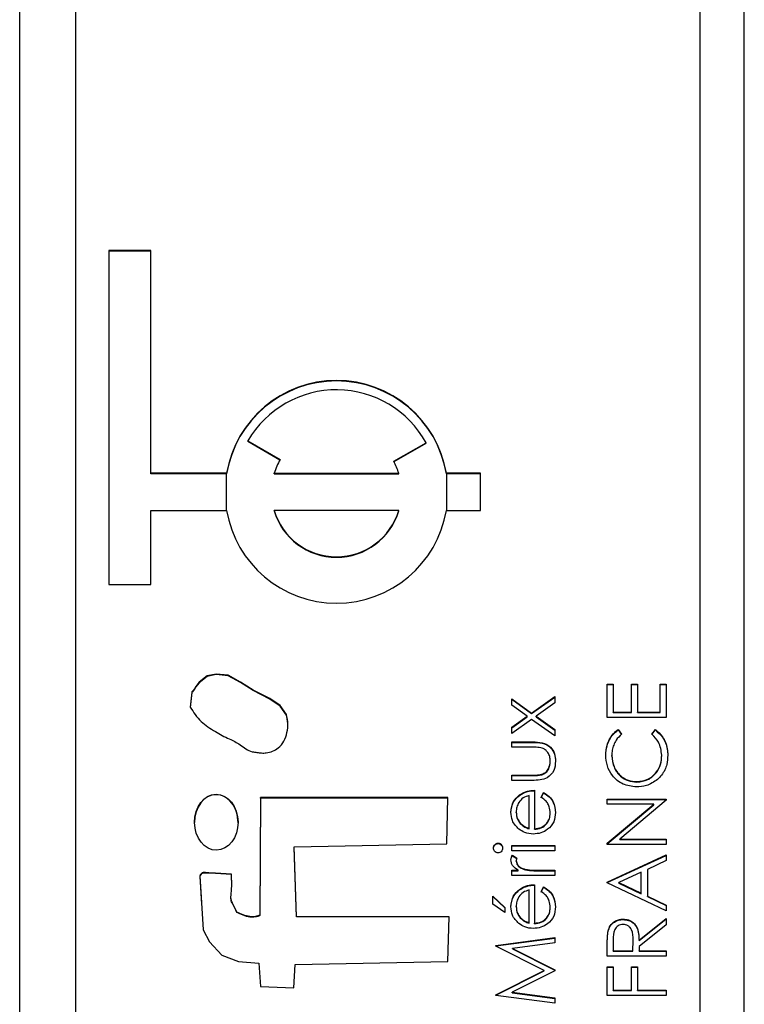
# Model space of a CAD drawing. Header units: millimetres. Extents: x 408 to 1448, y 79 to 1009.
# Tile 10 of 22: x 781.29 to 787.79, y 530.65 to 539.48. Entities that reach past the tile are written whole.
import ezdxf

# ---------------------------------------------------------------- set-up
doc = ezdxf.new("R2010")
doc.units = ezdxf.units.MM

msp = doc.modelspace()

# ---------------------------------------------------------------- linework, layer by layer
at = {"color": 7, "linetype": 'Continuous', "lineweight": 25}
for p, q in [((781.2888, 519.0018), (781.2888, 560.0018)), ((787.3888, 559.5892), (787.3888, 519.6239)), ((787.7888, 519.6239), (787.7888, 559.5892)), ((781.7888, 557.5909), (781.7888, 521.6221)), ((782.4638, 537.4084), (782.0888, 537.4084)), ((782.0888, 537.4084), (782.0888, 534.411)), ((782.4638, 537.4043), (782.0888, 537.4043)), ((782.4638, 535.4102), (782.4638, 537.4084)), ((783.3366, 535.7016), (783.6252, 535.5351)), ((783.3366, 535.6974), (783.3366, 535.7016)), ((783.3366, 535.6974), (783.6234, 535.5319)), ((784.6451, 535.518), (784.9339, 535.6846)), ((784.6468, 535.5148), (784.9339, 535.6804)), ((784.9339, 535.6804), (784.9339, 535.6846)), ((783.1444, 535.4102), (782.4638, 535.4102)), ((782.4638, 535.406), (782.4638, 535.4102)), ((783.1444, 535.406), (782.4638, 535.406)), ((783.1444, 535.406), (783.1444, 535.4102)), ((783.5714, 535.406), (783.5714, 535.4102)), ((783.5714, 535.4102), (784.6894, 535.4102)), ((783.5714, 535.406), (784.6894, 535.406)), ((784.6894, 535.406), (784.6894, 535.4102)), ((785.4221, 535.4102), (785.1164, 535.4102)), ((785.1164, 535.406), (785.1164, 535.4102)), ((785.4221, 535.406), (785.1164, 535.406)), ((785.4221, 535.0771), (785.4221, 535.4102)), ((782.4638, 534.411), (782.4638, 535.0771)), ((782.4638, 535.0771), (783.1444, 535.0771)), ((784.6894, 535.0771), (783.5714, 535.0771)), ((783.5714, 535.073), (783.5714, 535.0771)), ((784.6894, 535.073), (784.6894, 535.0771)), ((785.1164, 535.0771), (785.4221, 535.0771)), ((782.0888, 534.411), (782.4638, 534.411)), ((786.5596, 533.5177), (786.6139, 533.5177)), ((786.5596, 533.2195), (786.5596, 533.5177)), ((786.5596, 533.5136), (786.6139, 533.5136)), ((786.6139, 533.5177), (786.6139, 533.2669)), ((786.7767, 533.5177), (786.831, 533.5177)), ((786.7767, 533.2669), (786.7767, 533.5177)), ((786.7767, 533.5136), (786.831, 533.5136)), ((786.831, 533.5177), (786.831, 533.2669)), ((787.0345, 533.5177), (787.0888, 533.5177)), ((787.0345, 533.2669), (787.0345, 533.5177)), ((787.0345, 533.5136), (787.0888, 533.5136)), ((787.0888, 533.5177), (787.0888, 533.2195)), ((785.8811, 533.2585), (786.0888, 533.4065)), ((785.8811, 533.2543), (786.0888, 533.4023)), ((786.0888, 533.4065), (786.0888, 533.35)), ((785.7021, 533.3861), (785.8811, 533.2585)), ((785.7021, 533.3297), (785.7021, 533.3861)), ((785.7021, 533.382), (785.8811, 533.2543)), ((785.8416, 533.2302), (785.7021, 533.3297)), ((786.0888, 533.35), (785.9207, 533.2302)), ((783.6811, 533.2412), (783.6811, 533.2454)), ((785.7021, 533.1308), (785.8416, 533.2302)), ((785.7021, 533.1266), (785.8416, 533.2261)), ((785.8416, 533.2261), (785.8416, 533.2302)), ((785.8811, 533.2543), (785.8811, 533.2585)), ((785.9207, 533.2302), (786.0888, 533.1104)), ((785.9207, 533.2261), (785.9207, 533.2302)), ((785.9207, 533.2261), (786.0888, 533.1063)), ((787.0888, 533.2195), (786.5596, 533.2195)), ((786.6139, 533.2669), (786.7767, 533.2669)), ((786.6139, 533.2628), (786.6139, 533.2669)), ((786.6139, 533.2628), (786.7767, 533.2628)), ((786.7767, 533.2628), (786.7767, 533.2669)), ((786.831, 533.2669), (787.0345, 533.2669)), ((786.831, 533.2628), (786.831, 533.2669)), ((786.831, 533.2628), (787.0345, 533.2628)), ((787.0345, 533.2628), (787.0345, 533.2669)), ((785.8811, 533.2021), (785.7021, 533.0743)), ((785.7021, 533.0743), (785.7021, 533.1308)), ((786.0888, 533.054), (785.8811, 533.2021)), ((786.0888, 533.1104), (786.0888, 533.054)), ((786.6567, 533.111), (786.6885, 533.0695)), ((786.6567, 533.1069), (786.6567, 533.111)), ((786.6567, 533.1069), (786.6885, 533.0654)), ((786.9599, 533.0695), (786.9913, 533.111)), ((786.9599, 533.0654), (786.9913, 533.1069)), ((786.9913, 533.1069), (786.9913, 533.111)), ((785.7021, 532.9998), (785.8903, 532.9998)), ((785.7021, 532.9523), (785.7021, 532.9998)), ((785.7021, 532.9956), (785.8903, 532.9956)), ((785.8903, 532.9956), (785.8903, 532.9998)), ((785.8814, 532.9523), (785.7021, 532.9523)), ((786.6003, 532.8732), (786.6003, 532.8774)), ((787.0481, 532.8765), (787.0481, 532.8807)), ((786.0481, 532.8235), (786.0481, 532.8277)), ((785.7021, 532.7015), (785.8814, 532.7015)), ((785.7021, 532.6541), (785.7021, 532.7015)), ((785.7021, 532.6974), (785.8814, 532.6974)), ((785.8814, 532.6974), (785.8814, 532.7015)), ((785.9718, 532.7049), (785.9718, 532.709)), ((785.8868, 532.6541), (785.7021, 532.6541)), ((786.8247, 532.6392), (786.8247, 532.6433)), ((785.7714, 532.5197), (785.7714, 532.5239)), ((785.8581, 532.2252), (785.8581, 532.5185)), ((785.9056, 532.566), (785.9056, 532.2203)), ((785.9666, 532.5035), (785.9888, 532.5456)), ((785.9666, 532.4993), (785.9888, 532.5415)), ((785.9888, 532.5415), (785.9888, 532.5456)), ((783.4497, 532.5003), (783.4442, 531.4451)), ((783.4497, 532.4961), (783.4442, 531.4409)), ((785.1304, 532.5003), (783.4497, 532.5003)), ((783.4497, 532.4961), (783.4497, 532.5003)), ((785.1303, 532.4961), (783.4497, 532.4961)), ((785.1192, 532.0841), (785.1304, 532.5003)), ((786.5596, 532.4874), (787.0888, 532.4874)), ((786.5596, 532.44), (786.5596, 532.4874)), ((786.5596, 532.4833), (787.0888, 532.4833)), ((786.9761, 532.44), (786.5596, 532.44)), ((786.5596, 532.0907), (786.9761, 532.44)), ((786.5596, 532.0865), (786.9761, 532.4358)), ((787.0888, 532.4766), (786.6732, 532.1282)), ((786.9761, 532.4358), (786.9761, 532.44)), ((787.0888, 532.4874), (787.0888, 532.4766)), ((785.7428, 532.3666), (785.7428, 532.3708)), ((786.0481, 532.3571), (786.0481, 532.3612)), ((785.779, 532.267), (785.779, 532.2712)), ((785.8581, 532.2211), (785.8581, 532.2252)), ((785.9056, 532.2161), (785.9056, 532.2203)), ((783.7511, 532.0571), (785.1192, 532.0841)), ((785.5802, 532.0873), (785.5802, 532.0915)), ((785.7021, 532.0711), (786.0888, 532.0711)), ((785.7021, 532.0237), (785.7021, 532.0711)), ((786.0888, 532.0711), (786.0888, 532.0237)), ((786.5596, 532.0807), (786.5596, 532.0907)), ((787.0888, 532.0807), (786.5596, 532.0807)), ((786.6732, 532.1282), (787.0888, 532.1282)), ((786.6732, 532.124), (786.6732, 532.1282)), ((786.6732, 532.124), (787.0888, 532.124)), ((787.0888, 532.1282), (787.0888, 532.0807)), ((783.7715, 531.4331), (783.7511, 532.0571)), ((783.7511, 532.053), (783.7511, 532.0571)), ((783.7715, 531.429), (783.7511, 532.053)), ((785.7021, 532.067), (786.0888, 532.067)), ((786.0888, 532.0237), (785.7021, 532.0237)), ((785.7085, 531.983), (785.7497, 531.957)), ((785.7085, 531.9789), (785.7085, 531.983)), ((786.5596, 531.7418), (787.0888, 531.9858)), ((786.5596, 531.7377), (787.0888, 531.9817)), ((787.0888, 531.9858), (787.0888, 531.9343)), ((785.7085, 531.9789), (785.7497, 531.9528)), ((785.7428, 531.9286), (785.7428, 531.9327)), ((787.0888, 531.9343), (786.9192, 531.8561)), ((783.1875, 531.7604), (783.188, 531.8102)), ((783.188, 531.8102), (783.188, 531.8144)), ((785.7021, 531.8475), (785.759, 531.8475)), ((785.7021, 531.8), (785.7021, 531.8475)), ((785.7021, 531.8433), (785.759, 531.8433)), ((785.759, 531.8433), (785.759, 531.8475)), ((785.8261, 531.8518), (785.8261, 531.8559)), ((785.9588, 531.8475), (786.0888, 531.8475)), ((785.9588, 531.8433), (785.9588, 531.8475)), ((785.9588, 531.8433), (786.0888, 531.8433)), ((786.0888, 531.8475), (786.0888, 531.8)), ((786.8649, 531.8311), (786.6627, 531.7379)), ((786.8649, 531.6422), (786.8649, 531.8311)), ((786.9192, 531.8561), (786.9192, 531.6164)), ((786.0888, 531.8), (785.7021, 531.8)), ((785.9056, 531.7187), (785.9056, 531.373)), ((786.5596, 531.735), (786.5596, 531.7418)), ((787.0888, 531.4842), (786.5596, 531.735)), ((786.6627, 531.7337), (786.6627, 531.7379)), ((786.6627, 531.7379), (786.8649, 531.6422)), ((786.6627, 531.7337), (786.8649, 531.638)), ((785.7714, 531.6725), (785.7714, 531.6766)), ((785.8581, 531.378), (785.8581, 531.6712)), ((785.9666, 531.6562), (785.9888, 531.6983)), ((785.9666, 531.652), (785.9888, 531.6942)), ((785.9888, 531.6942), (785.9888, 531.6983)), ((786.8649, 531.638), (786.8649, 531.6422)), ((783.1846, 531.5924), (783.1846, 531.5882)), ((785.5325, 531.617), (785.641, 531.5154)), ((785.5325, 531.543), (785.5325, 531.617)), ((785.5325, 531.6128), (785.641, 531.5113)), ((785.641, 531.4679), (785.5325, 531.543)), ((786.9192, 531.6164), (787.0888, 531.536)), ((786.9192, 531.6123), (786.9192, 531.6164)), ((786.9192, 531.6123), (787.0888, 531.5319)), ((783.2357, 531.4688), (783.2357, 531.473)), ((785.641, 531.5154), (785.641, 531.4679)), ((785.7428, 531.5193), (785.7428, 531.5235)), ((786.0481, 531.5098), (786.0481, 531.5139)), ((787.0888, 531.536), (787.0888, 531.4842)), ((783.4442, 531.4409), (783.4442, 531.4451)), ((785.1399, 531.4304), (783.7715, 531.4331)), ((783.7715, 531.429), (783.7715, 531.4331)), ((785.1398, 531.4262), (783.7715, 531.429)), ((785.1286, 531.029), (785.1399, 531.4304)), ((785.779, 531.4198), (785.779, 531.4239)), ((785.8581, 531.3738), (785.8581, 531.378)), ((785.9056, 531.3688), (785.9056, 531.373)), ((786.7011, 531.4055), (786.7011, 531.4097)), ((786.8445, 531.2222), (787.0888, 531.4165)), ((786.8445, 531.2181), (787.0888, 531.4123)), ((787.0888, 531.4165), (787.0888, 531.3578)), ((786.5668, 531.299), (786.5668, 531.3031)), ((787.0888, 531.3578), (786.8445, 531.1636)), ((785.5596, 531.174), (786.0888, 531.2442)), ((785.5596, 531.1698), (786.0888, 531.24)), ((786.0888, 531.1965), (785.708, 531.1459)), ((786.0888, 531.2442), (786.0888, 531.1965)), ((786.6139, 531.2241), (786.6139, 531.125)), ((786.7903, 531.125), (786.791, 531.2218)), ((786.7903, 531.1208), (786.791, 531.2176)), ((786.791, 531.2218), (786.791, 531.2236)), ((786.791, 531.2176), (786.791, 531.2218)), ((786.8445, 531.2181), (786.8445, 531.2222)), ((785.5596, 531.1671), (785.5596, 531.174)), ((785.9938, 530.9493), (785.5596, 531.1671)), ((785.708, 531.1459), (786.0888, 530.955)), ((785.708, 531.1417), (785.708, 531.1459)), ((785.708, 531.1417), (786.0888, 530.9509)), ((786.5596, 531.0776), (786.5596, 531.1834)), ((786.6139, 531.125), (786.7903, 531.125)), ((786.6139, 531.1208), (786.6139, 531.125)), ((786.6139, 531.1208), (786.7903, 531.1208)), ((786.7903, 531.1208), (786.7903, 531.125)), ((786.8445, 531.1636), (786.8445, 531.125)), ((786.8445, 531.125), (787.0888, 531.125)), ((786.8445, 531.1208), (786.8445, 531.125)), ((786.8445, 531.1208), (787.0888, 531.1208)), ((787.0888, 531.125), (787.0888, 531.0776)), ((783.4331, 531.014), (783.4498, 530.8061)), ((783.7604, 531.0021), (785.1286, 531.029)), ((787.0888, 531.0776), (786.5596, 531.0776)), ((783.7474, 530.7939), (783.7604, 531.0021)), ((785.5596, 530.731), (785.9938, 530.9493)), ((785.5596, 530.7269), (785.9938, 530.9452)), ((786.0888, 530.9444), (785.7071, 530.7528)), ((785.9938, 530.9452), (785.9938, 530.9493)), ((786.0888, 530.955), (786.0888, 530.9444)), ((786.5596, 530.9827), (786.6139, 530.9827)), ((786.5596, 530.7251), (786.5596, 530.9827)), ((786.5596, 530.9785), (786.6139, 530.9785)), ((786.6139, 530.9827), (786.6139, 530.7725)), ((786.7767, 530.9827), (786.831, 530.9827)), ((786.7767, 530.7725), (786.7767, 530.9827)), ((786.7767, 530.9785), (786.831, 530.9785)), ((786.831, 530.9827), (786.831, 530.7725)), ((783.4498, 530.8061), (783.7474, 530.7939)), ((785.7071, 530.7528), (786.0888, 530.7022)), ((785.7071, 530.7486), (785.7071, 530.7528)), ((785.7071, 530.7486), (786.0888, 530.6981)), ((786.6139, 530.7725), (786.7767, 530.7725)), ((786.6139, 530.7684), (786.6139, 530.7725)), ((786.6139, 530.7684), (786.7767, 530.7684)), ((786.7767, 530.7684), (786.7767, 530.7725)), ((786.831, 530.7725), (787.0888, 530.7725)), ((786.831, 530.7684), (786.831, 530.7725)), ((786.831, 530.7684), (787.0888, 530.7684)), ((787.0888, 530.7725), (787.0888, 530.7251)), ((785.5596, 530.7243), (785.5596, 530.731)), ((786.0888, 530.6545), (785.5596, 530.7243)), ((786.0888, 530.7022), (786.0888, 530.6545)), ((787.0888, 530.7251), (786.5596, 530.7251))]:
    msp.add_line(p, q, dxfattribs=at)
at = {"color": 8, "linetype": 'Continuous', "lineweight": 25}
for p, q in [((783.1444, 535.0771), (783.1444, 535.406)), ((785.1164, 535.406), (785.1164, 535.0771))]:
    msp.add_line(p, q, dxfattribs=at)
at = {"color": 7, "linetype": 'Continuous', "lineweight": 25, "flags": 128}
for points in [[(783.6811, 533.2454), (783.6255, 533.3258), (783.5324, 533.3889), (783.3816, 533.4656), (783.2681, 533.536), (783.1574, 533.5974), (783.0526, 533.6092), (782.9716, 533.5921), (782.8984, 533.5354), (782.869, 533.4971), (782.8563, 533.4775), (782.8462, 533.4609), (782.838, 533.4537), (782.8334, 533.4499), (782.8321, 533.4478), (782.8317, 533.4468), (782.8316, 533.4463), (782.8315, 533.4461), (782.8315, 533.446), (782.8315, 533.446), (782.8315, 533.4459), (782.8315, 533.4459), (782.8315, 533.4459), (782.8178, 533.3121)], [(783.6811, 533.2412), (783.6255, 533.3216), (783.5324, 533.3848), (783.3816, 533.4615), (783.2681, 533.5318), (783.1574, 533.5932), (783.0526, 533.6051), (782.9716, 533.5879), (782.8984, 533.5313), (782.869, 533.4929), (782.8563, 533.4733), (782.8462, 533.4567), (782.838, 533.4496), (782.8334, 533.4457), (782.8321, 533.4436), (782.8317, 533.4426), (782.8316, 533.4421), (782.8315, 533.4419), (782.8315, 533.4418), (782.8315, 533.4418), (782.8315, 533.4418), (782.8315, 533.4418), (782.8315, 533.4418), (782.8178, 533.3079)], [(783.188, 531.8144), (783.0464, 531.8235), (782.9841, 531.8264), (782.9566, 531.827), (782.9351, 531.827), (782.9247, 531.8242), (782.9155, 531.8172), (782.9081, 531.8063), (782.9063, 531.8011), (782.9058, 531.7988), (782.9057, 531.7978), (782.9056, 531.7974), (782.9056, 531.7972), (782.9056, 531.7971), (782.9056, 531.797), (782.9056, 531.797), (782.9056, 531.797), (782.9056, 531.797), (782.9343, 531.3148), (782.9927, 531.2073), (783.1016, 531.085), (783.2524, 531.0283), (783.4331, 531.014)], [(783.188, 531.8102), (783.0464, 531.8193), (782.9841, 531.8223), (782.9566, 531.8228), (782.9351, 531.8228), (782.9247, 531.8201), (782.9155, 531.813), (782.9081, 531.8022), (782.9063, 531.7969), (782.9058, 531.7946), (782.9057, 531.7936), (782.9056, 531.7932), (782.9056, 531.793), (782.9056, 531.7929), (782.9056, 531.7929), (782.9056, 531.7929), (782.9056, 531.7929), (782.9056, 531.7928), (782.9203, 531.5447)]]:
    msp.add_lwpolyline(points, dxfattribs=at)
at = {"color": 7, "linetype": 'Continuous', "lineweight": 25}
for centre, radius, start, end in [((784.1304, 535.2428), 1.0001, 9.63535, 170.36465), ((784.1304, 535.2386), 1.0001, 9.63535, 170.36465), ((784.1304, 535.2425), 0.917, 28.81867, 149.96119), ((784.1296, 535.2436), 0.5826, 149.97796, 163.38437), ((784.1312, 535.2436), 0.5825, 16.6155, 28.10177), ((784.1304, 535.2445), 1.0001, 189.63535, 350.36465), ((784.1304, 535.2442), 0.5835, 196.64288, 343.35712), ((784.1304, 535.2401), 0.5835, 196.64288, 343.35712)]:
    msp.add_arc(centre, radius, start, end, dxfattribs=at)
msp.add_ellipse((783.0522, 532.2792), major_axis=(-0.0021, 0.2514), ratio=0.77672, dxfattribs=at)
for start_param, end_param in [(6.283157, 7.843192), (4.701599, 6.283157)]:
    msp.add_ellipse((783.0522, 532.275), major_axis=(-0.0021, 0.2514), ratio=0.77672, start_param=start_param, end_param=end_param, dxfattribs=at)
for points, knots in [([(782.8178, 533.3121), (782.8478, 533.2668), (782.9071, 533.1773), (783.0389, 533.0934), (783.1583, 533.0286), (783.2565, 532.9873), (783.3153, 532.9336), (783.3683, 532.9117), (783.417, 532.9052), (783.4589, 532.8997), (783.5258, 532.9002), (783.6046, 532.9314), (783.6627, 533.0061), (783.6898, 533.0834), (783.6979, 533.1657), (783.6866, 533.2191), (783.6811, 533.2454)], [0, 0, 0, 0, 0.1275271, 0.2522622, 0.3641037, 0.452112, 0.5020086, 0.5515383, 0.5851242, 0.6185653, 0.651733, 0.7436891, 0.8065278, 0.8709837, 0.9364098, 1, 1, 1, 1]), ([(783.6926, 533.1501), (783.693, 533.154), (783.6962, 533.1846), (783.6881, 533.2149), (783.6811, 533.2412)], [0, 0, 0, 0, 0.129202, 1, 1, 1, 1]), ([(786.546, 532.8804), (786.5481, 532.9106), (786.5514, 532.9604), (786.5788, 533.0245), (786.6114, 533.0737), (786.6416, 533.0986), (786.6567, 533.111)], [0, 0, 0, 0, 0.33969, 0.55984, 0.77993, 1, 1, 1, 1]), ([(786.546, 532.8762), (786.5481, 532.9064), (786.5514, 532.9563), (786.5788, 533.0203), (786.6114, 533.0695), (786.6416, 533.0944), (786.6567, 533.1069)], [0, 0, 0, 0, 0.33969, 0.55984, 0.77993, 1, 1, 1, 1]), ([(786.6885, 533.0695), (786.6705, 533.0523), (786.6408, 533.0238), (786.6157, 532.9722), (786.6024, 532.9256), (786.601, 532.8935), (786.6003, 532.8774)], [0, 0, 0, 0, 0.3393271, 0.5594657, 0.7797271, 1, 1, 1, 1]), ([(787.0481, 532.8807), (787.0431, 532.9216), (787.0341, 532.9947), (786.9826, 533.0466), (786.9599, 533.0695)], [0, 0, 0, 0, 0.558772, 1, 1, 1, 1]), ([(786.9913, 533.111), (787.0139, 533.0909), (787.0511, 533.0576), (787.083, 532.9957), (787.0997, 532.9394), (787.1015, 532.9005), (787.1023, 532.881)], [0, 0, 0, 0, 0.339341, 0.559515, 0.77972, 1, 1, 1, 1]), ([(786.9913, 533.1069), (787.0139, 533.0867), (787.0511, 533.0535), (787.083, 532.9915), (787.0997, 532.9353), (787.1015, 532.8963), (787.1023, 532.8768)], [0, 0, 0, 0, 0.339341, 0.559515, 0.77972, 1, 1, 1, 1]), ([(785.8903, 532.9998), (785.9192, 532.9993), (785.9766, 532.9985), (786.0521, 532.9613), (786.0913, 532.8952), (786.0941, 532.8499), (786.0955, 532.8272)], [0, 0, 0, 0, 0.281501, 0.559646, 0.779298, 1, 1, 1, 1]), ([(785.8903, 532.9956), (785.9192, 532.9952), (785.9766, 532.9943), (786.0521, 532.9571), (786.0913, 532.891), (786.0941, 532.8457), (786.0955, 532.8231)], [0, 0, 0, 0, 0.281501, 0.559646, 0.779298, 1, 1, 1, 1]), ([(785.9757, 532.9445), (785.9582, 532.9474), (785.927, 532.9525), (785.8954, 532.9524), (785.8814, 532.9523)], [0, 0, 0, 0, 0.559371, 1, 1, 1, 1]), ([(786.0481, 532.8277), (786.0472, 532.8414), (786.0456, 532.8689), (786.0291, 532.9041), (786.0051, 532.9308), (785.9855, 532.9399), (785.9757, 532.9445)], [0, 0, 0, 0, 0.28027, 0.560007, 0.780074, 1, 1, 1, 1]), ([(786.8211, 532.5959), (786.7796, 532.6007), (786.6967, 532.6104), (786.6058, 532.6886), (786.5533, 532.7827), (786.5484, 532.8478), (786.546, 532.8804)], [0, 0, 0, 0, 0.279512, 0.55908, 0.779374, 1, 1, 1, 1]), ([(786.6003, 532.8774), (786.6042, 532.8436), (786.6119, 532.7761), (786.6693, 532.6974), (786.7449, 532.6506), (786.7981, 532.6457), (786.8247, 532.6433)], [0, 0, 0, 0, 0.279856, 0.559519, 0.779686, 1, 1, 1, 1]), ([(786.6003, 532.8732), (786.6042, 532.8395), (786.6119, 532.772), (786.6693, 532.6932), (786.7449, 532.6464), (786.7981, 532.6416), (786.8247, 532.6392)], [0, 0, 0, 0, 0.279856, 0.559519, 0.779686, 1, 1, 1, 1]), ([(786.8247, 532.6433), (786.8589, 532.6474), (786.9274, 532.6554), (787.0012, 532.7217), (787.0424, 532.8002), (787.0462, 532.8539), (787.0481, 532.8807)], [0, 0, 0, 0, 0.2794342, 0.5589213, 0.7792831, 1, 1, 1, 1]), ([(786.8247, 532.6392), (786.8589, 532.6432), (786.9274, 532.6513), (787.0012, 532.7175), (787.0424, 532.7961), (787.0462, 532.8497), (787.0481, 532.8765)], [0, 0, 0, 0, 0.2794342, 0.5589213, 0.7792831, 1, 1, 1, 1]), ([(787.1023, 532.881), (787.1008, 532.8532), (787.0982, 532.8074), (787.0765, 532.7471), (787.0487, 532.7004), (787.0228, 532.6754), (787.0098, 532.6629)], [0, 0, 0, 0, 0.339838, 0.559927, 0.779959, 1, 1, 1, 1]), ([(786.0955, 532.8272), (786.0932, 532.7978), (786.0886, 532.7392), (786.0112, 532.6571), (785.9341, 532.6552), (785.8868, 532.6541)], [0, 0, 0, 0, 0.28097, 0.559785, 1, 1, 1, 1]), ([(785.9718, 532.709), (785.9848, 532.7149), (786.0107, 532.7266), (786.0417, 532.7691), (786.0456, 532.8055), (786.0481, 532.8277)], [0, 0, 0, 0, 0.280117, 0.560544, 1, 1, 1, 1]), ([(785.9718, 532.7049), (785.9848, 532.7107), (786.0107, 532.7224), (786.0417, 532.7649), (786.0456, 532.8013), (786.0481, 532.8235)], [0, 0, 0, 0, 0.280117, 0.560544, 1, 1, 1, 1]), ([(785.8814, 532.7015), (785.8984, 532.7015), (785.9288, 532.7014), (785.9587, 532.7067), (785.9718, 532.709)], [0, 0, 0, 0, 0.560377, 1, 1, 1, 1]), ([(785.8814, 532.6974), (785.8984, 532.6973), (785.9288, 532.6972), (785.9587, 532.7025), (785.9718, 532.7049)], [0, 0, 0, 0, 0.560377, 1, 1, 1, 1]), ([(787.0098, 532.6629), (786.9777, 532.6411), (786.9204, 532.6019), (786.8515, 532.5977), (786.8211, 532.5959)], [0, 0, 0, 0, 0.559029, 1, 1, 1, 1]), ([(785.6953, 532.3683), (785.6993, 532.4027), (785.7064, 532.4641), (785.7515, 532.5056), (785.7714, 532.5239)], [0, 0, 0, 0, 0.558919, 1, 1, 1, 1]), ([(785.6953, 532.3642), (785.6993, 532.3985), (785.7064, 532.4599), (785.7515, 532.5014), (785.7714, 532.5197)], [0, 0, 0, 0, 0.5589188, 1, 1, 1, 1]), ([(785.8581, 532.5185), (785.8398, 532.5127), (785.8032, 532.5011), (785.7664, 532.4605), (785.7463, 532.4155), (785.7439, 532.3857), (785.7428, 532.3708)], [0, 0, 0, 0, 0.280138, 0.559194, 0.779598, 1, 1, 1, 1]), ([(785.7714, 532.5239), (785.7947, 532.5377), (785.8363, 532.5623), (785.8844, 532.5648), (785.9056, 532.566)], [0, 0, 0, 0, 0.558897, 1, 1, 1, 1]), ([(785.7714, 532.5197), (785.7947, 532.5335), (785.8363, 532.5581), (785.8844, 532.5607), (785.9056, 532.5618)], [0, 0, 0, 0, 0.558897, 1, 1, 1, 1]), ([(785.9888, 532.5456), (786.0063, 532.5348), (786.0413, 532.5133), (786.0862, 532.4525), (786.092, 532.3995), (786.0955, 532.3672)], [0, 0, 0, 0, 0.280919, 0.561407, 1, 1, 1, 1]), ([(785.9888, 532.5415), (786.0063, 532.5307), (786.0413, 532.5091), (786.0862, 532.4484), (786.092, 532.3953), (786.0955, 532.363)], [0, 0, 0, 0, 0.280919, 0.561407, 1, 1, 1, 1]), ([(786.0481, 532.3612), (786.0462, 532.3807), (786.043, 532.4128), (786.0235, 532.4537), (785.9978, 532.482), (785.977, 532.4963), (785.9666, 532.5035)], [0, 0, 0, 0, 0.339465, 0.559626, 0.779498, 1, 1, 1, 1]), ([(785.7674, 532.2173), (785.744, 532.241), (785.7022, 532.2835), (785.6974, 532.3423), (785.6953, 532.3683)], [0, 0, 0, 0, 0.558577, 1, 1, 1, 1]), ([(785.7428, 532.3708), (785.7445, 532.3503), (785.7477, 532.3136), (785.7695, 532.2842), (785.779, 532.2712)], [0, 0, 0, 0, 0.559458, 1, 1, 1, 1]), ([(785.7428, 532.3666), (785.7445, 532.3461), (785.7477, 532.3095), (785.7695, 532.28), (785.779, 532.267)], [0, 0, 0, 0, 0.559458, 1, 1, 1, 1]), ([(786.0955, 532.3672), (786.0929, 532.3378), (786.0876, 532.2791), (786.0312, 532.2159), (785.9651, 532.1791), (785.9193, 532.1749), (785.8965, 532.1728)], [0, 0, 0, 0, 0.279885, 0.558859, 0.779462, 1, 1, 1, 1]), ([(785.9056, 532.2203), (785.9265, 532.2227), (785.9684, 532.2275), (786.0158, 532.2649), (786.044, 532.3118), (786.0467, 532.3448), (786.0481, 532.3612)], [0, 0, 0, 0, 0.279963, 0.559359, 0.779526, 1, 1, 1, 1]), ([(785.9056, 532.2161), (785.9265, 532.2185), (785.9684, 532.2234), (786.0158, 532.2608), (786.044, 532.3077), (786.0467, 532.3406), (786.0481, 532.3571)], [0, 0, 0, 0, 0.279963, 0.559359, 0.779526, 1, 1, 1, 1]), ([(785.779, 532.2712), (785.7921, 532.2597), (785.8155, 532.239), (785.845, 532.2295), (785.8581, 532.2252)], [0, 0, 0, 0, 0.558795, 1, 1, 1, 1]), ([(785.779, 532.267), (785.7921, 532.2555), (785.8155, 532.2349), (785.845, 532.2253), (785.8581, 532.2211)], [0, 0, 0, 0, 0.5587953, 1, 1, 1, 1]), ([(785.8965, 532.1728), (785.8702, 532.1752), (785.8233, 532.1794), (785.7845, 532.2057), (785.7674, 532.2173)], [0, 0, 0, 0, 0.559427, 1, 1, 1, 1]), ([(785.5392, 532.0472), (785.5399, 532.0535), (785.5412, 532.066), (785.5518, 532.0805), (785.5653, 532.0899), (785.5752, 532.091), (785.5802, 532.0915)], [0, 0, 0, 0, 0.279869, 0.559866, 0.779911, 1, 1, 1, 1]), ([(785.5392, 532.043), (785.5399, 532.0493), (785.5412, 532.0619), (785.5518, 532.0763), (785.5653, 532.0858), (785.5752, 532.0868), (785.5802, 532.0873)], [0, 0, 0, 0, 0.279869, 0.559866, 0.779911, 1, 1, 1, 1]), ([(785.5802, 532.0915), (785.5864, 532.0906), (785.5989, 532.0887), (785.6118, 532.0761), (785.6196, 532.0619), (785.6203, 532.0521), (785.6206, 532.0472)], [0, 0, 0, 0, 0.27916, 0.558862, 0.779356, 1, 1, 1, 1]), ([(785.5802, 532.0873), (785.5864, 532.0864), (785.5989, 532.0846), (785.6118, 532.0719), (785.6196, 532.0578), (785.6203, 532.0479), (785.6206, 532.043)], [0, 0, 0, 0, 0.27916, 0.558862, 0.779356, 1, 1, 1, 1]), ([(785.5802, 532.0034), (785.5739, 532.0042), (785.5614, 532.006), (785.5483, 532.0184), (785.5404, 532.0325), (785.5396, 532.0423), (785.5392, 532.0472)], [0, 0, 0, 0, 0.279289, 0.558897, 0.779452, 1, 1, 1, 1]), ([(785.6206, 532.0472), (785.62, 532.041), (785.6187, 532.0286), (785.6081, 532.0143), (785.5948, 532.005), (785.585, 532.0039), (785.5802, 532.0034)], [0, 0, 0, 0, 0.279784, 0.559698, 0.779921, 1, 1, 1, 1]), ([(785.6953, 531.9417), (785.6963, 531.9499), (785.698, 531.9646), (785.7053, 531.9774), (785.7085, 531.983)], [0, 0, 0, 0, 0.5592431, 1, 1, 1, 1]), ([(785.6953, 531.9376), (785.6963, 531.9458), (785.698, 531.9604), (785.7053, 531.9732), (785.7085, 531.9789)], [0, 0, 0, 0, 0.559243, 1, 1, 1, 1]), ([(785.759, 531.8475), (785.7408, 531.8607), (785.7155, 531.8792), (785.6976, 531.9156), (785.6961, 531.933), (785.6953, 531.9417)], [0, 0, 0, 0, 0.558788, 0.779481, 1, 1, 1, 1]), ([(785.7497, 531.957), (785.7476, 531.9526), (785.744, 531.9449), (785.7432, 531.9364), (785.7428, 531.9327)], [0, 0, 0, 0, 0.560396, 1, 1, 1, 1]), ([(785.7428, 531.9327), (785.7452, 531.9215), (785.7501, 531.8991), (785.7812, 531.8703), (785.8091, 531.8614), (785.8261, 531.8559)], [0, 0, 0, 0, 0.2783358, 0.5587681, 1, 1, 1, 1]), ([(785.7428, 531.9286), (785.7452, 531.9174), (785.7501, 531.8949), (785.7812, 531.8662), (785.8091, 531.8572), (785.8261, 531.8518)], [0, 0, 0, 0, 0.2783358, 0.5587681, 1, 1, 1, 1]), ([(783.2357, 531.473), (783.2234, 531.5001), (783.207, 531.5364), (783.1782, 531.5902), (783.1946, 531.6806), (783.1908, 531.7572), (783.188, 531.8144)], [0, 0, 0, 0, 0.254867, 0.341367, 0.5079224, 1, 1, 1, 1]), ([(785.8261, 531.8559), (785.8507, 531.8528), (785.8948, 531.8472), (785.9392, 531.8474), (785.9588, 531.8475)], [0, 0, 0, 0, 0.559636, 1, 1, 1, 1]), ([(785.8261, 531.8518), (785.8507, 531.8486), (785.8948, 531.8431), (785.9392, 531.8432), (785.9588, 531.8433)], [0, 0, 0, 0, 0.559636, 1, 1, 1, 1]), ([(785.7714, 531.6766), (785.7947, 531.6904), (785.8363, 531.715), (785.8844, 531.7175), (785.9056, 531.7187)], [0, 0, 0, 0, 0.558897, 1, 1, 1, 1]), ([(785.6953, 531.521), (785.6993, 531.5554), (785.7064, 531.6168), (785.7515, 531.6583), (785.7714, 531.6766)], [0, 0, 0, 0, 0.558919, 1, 1, 1, 1]), ([(785.6953, 531.5169), (785.6993, 531.5512), (785.7064, 531.6127), (785.7515, 531.6542), (785.7714, 531.6725)], [0, 0, 0, 0, 0.558919, 1, 1, 1, 1]), ([(785.8581, 531.6712), (785.8398, 531.6654), (785.8032, 531.6538), (785.7664, 531.6133), (785.7463, 531.5683), (785.7439, 531.5384), (785.7428, 531.5235)], [0, 0, 0, 0, 0.280138, 0.559194, 0.779598, 1, 1, 1, 1]), ([(785.7714, 531.6725), (785.7947, 531.6862), (785.8363, 531.7108), (785.8844, 531.7134), (785.9056, 531.7145)], [0, 0, 0, 0, 0.558897, 1, 1, 1, 1]), ([(786.0481, 531.5139), (786.0462, 531.5334), (786.043, 531.5655), (786.0235, 531.6064), (785.9978, 531.6347), (785.977, 531.649), (785.9666, 531.6562)], [0, 0, 0, 0, 0.339465, 0.559626, 0.779498, 1, 1, 1, 1]), ([(785.9888, 531.6983), (786.0063, 531.6875), (786.0413, 531.666), (786.0862, 531.6052), (786.092, 531.5522), (786.0955, 531.5199)], [0, 0, 0, 0, 0.280919, 0.5614069, 1, 1, 1, 1]), ([(785.9888, 531.6942), (786.0063, 531.6834), (786.0413, 531.6618), (786.0862, 531.6011), (786.092, 531.548), (786.0955, 531.5157)], [0, 0, 0, 0, 0.280919, 0.5614069, 1, 1, 1, 1]), ([(783.2357, 531.4688), (783.2244, 531.4961), (783.2093, 531.5327), (783.184, 531.5711), (783.1851, 531.5848), (783.1853, 531.5882)], [0, 0, 0, 0, 0.688573, 0.92227, 1, 1, 1, 1]), ([(783.4442, 531.4451), (783.4305, 531.4402), (783.4013, 531.4298), (783.3272, 531.431), (783.2739, 531.4555), (783.2357, 531.473)], [0, 0, 0, 0, 0.199081, 0.426805, 1, 1, 1, 1]), ([(783.4442, 531.4409), (783.4305, 531.4361), (783.4013, 531.4256), (783.3272, 531.4269), (783.2739, 531.4513), (783.2357, 531.4688)], [0, 0, 0, 0, 0.199081, 0.426805, 1, 1, 1, 1]), ([(785.7674, 531.37), (785.744, 531.3937), (785.7022, 531.4362), (785.6974, 531.4951), (785.6953, 531.521)], [0, 0, 0, 0, 0.558577, 1, 1, 1, 1]), ([(785.7428, 531.5235), (785.7445, 531.503), (785.7477, 531.4663), (785.7695, 531.4369), (785.779, 531.4239)], [0, 0, 0, 0, 0.559458, 1, 1, 1, 1]), ([(785.7428, 531.5193), (785.7445, 531.4988), (785.7477, 531.4622), (785.7695, 531.4327), (785.779, 531.4198)], [0, 0, 0, 0, 0.5594582, 1, 1, 1, 1]), ([(786.0955, 531.5199), (786.0929, 531.4905), (786.0876, 531.4318), (786.0312, 531.3686), (785.9651, 531.3319), (785.9193, 531.3276), (785.8965, 531.3255)], [0, 0, 0, 0, 0.279885, 0.558859, 0.779462, 1, 1, 1, 1]), ([(785.9056, 531.373), (785.9265, 531.3754), (785.9684, 531.3803), (786.0158, 531.4177), (786.044, 531.4646), (786.0467, 531.4975), (786.0481, 531.5139)], [0, 0, 0, 0, 0.279963, 0.559359, 0.779526, 1, 1, 1, 1]), ([(785.9056, 531.3688), (785.9265, 531.3712), (785.9684, 531.3761), (786.0158, 531.4135), (786.044, 531.4604), (786.0467, 531.4933), (786.0481, 531.5098)], [0, 0, 0, 0, 0.279963, 0.559359, 0.779526, 1, 1, 1, 1]), ([(785.8965, 531.3255), (785.8702, 531.3279), (785.8233, 531.3321), (785.7845, 531.3584), (785.7674, 531.37)], [0, 0, 0, 0, 0.559427, 1, 1, 1, 1]), ([(785.779, 531.4239), (785.7921, 531.4124), (785.8155, 531.3917), (785.845, 531.3822), (785.8581, 531.378)], [0, 0, 0, 0, 0.558795, 1, 1, 1, 1]), ([(785.779, 531.4198), (785.7921, 531.4082), (785.8155, 531.3876), (785.845, 531.378), (785.8581, 531.3738)], [0, 0, 0, 0, 0.558795, 1, 1, 1, 1]), ([(786.5668, 531.3031), (786.5723, 531.3197), (786.5833, 531.3529), (786.619, 531.3878), (786.66, 531.4071), (786.6874, 531.4088), (786.7011, 531.4097)], [0, 0, 0, 0, 0.279797, 0.5595, 0.779626, 1, 1, 1, 1]), ([(786.5668, 531.299), (786.5723, 531.3156), (786.5833, 531.3487), (786.619, 531.3836), (786.66, 531.4029), (786.6874, 531.4046), (786.7011, 531.4055)], [0, 0, 0, 0, 0.279797, 0.5595, 0.779626, 1, 1, 1, 1]), ([(786.7011, 531.4097), (786.7178, 531.4083), (786.7513, 531.4055), (786.7957, 531.3794), (786.8402, 531.3198), (786.8427, 531.2625), (786.8445, 531.2222)], [0, 0, 0, 0, 0.18712, 0.373979, 0.560911, 1, 1, 1, 1]), ([(786.7011, 531.4055), (786.7178, 531.4041), (786.7513, 531.4014), (786.7957, 531.3752), (786.8402, 531.3156), (786.8427, 531.2583), (786.8445, 531.2181)], [0, 0, 0, 0, 0.18712, 0.373979, 0.560911, 1, 1, 1, 1]), ([(786.5596, 531.1834), (786.5595, 531.2058), (786.5594, 531.2459), (786.5645, 531.2857), (786.5668, 531.3031)], [0, 0, 0, 0, 0.56024, 1, 1, 1, 1]), ([(786.5596, 531.1792), (786.5595, 531.2017), (786.5594, 531.2417), (786.5645, 531.2815), (786.5668, 531.299)], [0, 0, 0, 0, 0.5602397, 1, 1, 1, 1]), ([(786.701, 531.3622), (786.6932, 531.3617), (786.6777, 531.3605), (786.6566, 531.35), (786.6387, 531.3351), (786.6128, 531.2959), (786.6134, 531.256), (786.6139, 531.2241)], [0, 0, 0, 0, 0.125307, 0.250617, 0.375954, 0.501281, 1, 1, 1, 1]), ([(786.791, 531.2218), (786.7909, 531.2543), (786.7908, 531.2949), (786.7649, 531.335), (786.7406, 531.356), (786.7168, 531.3597), (786.701, 531.3622)], [0, 0, 0, 0, 0.4998271, 0.6254978, 0.7512079, 1, 1, 1, 1])]:
    msp.add_open_spline(points, degree=3, knots=knots, dxfattribs=at)

doc.saveas('drawing.dxf')
